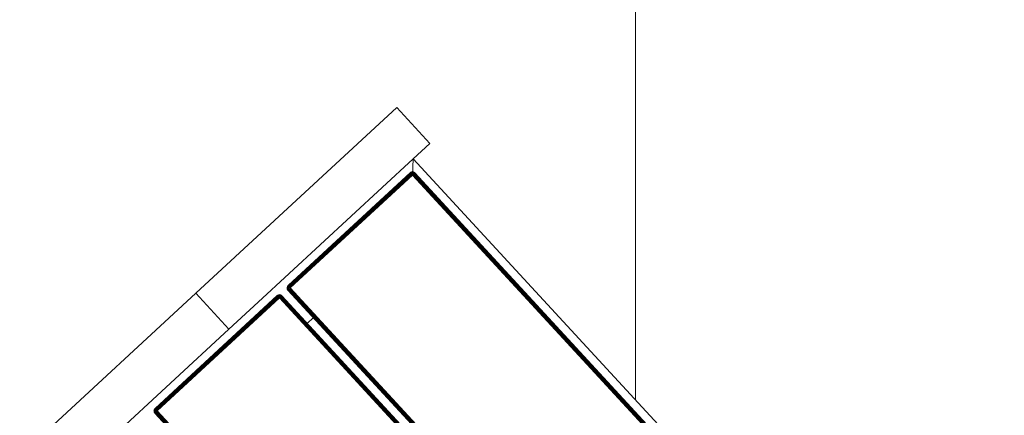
# Model space of a CAD drawing. Header units: millimetres. Extents: x -54833 to 17168, y -29122 to 68726.
# Tile 53 of 122: x -42221 to -41616, y 11546 to 11789. Entities that reach past the tile are written whole.
import ezdxf

# ---------------------------------------------------------------- set-up
doc = ezdxf.new("R2010")
doc.units = ezdxf.units.MM
for name, color, linetype, lineweight, true_color in [('Furniture-2', 7, 'Continuous', 9, 0xaaaaaa), ('Kohvikutool-1', 7, 'Continuous', 9, 0xaaaaaa), ('Surface Pattern-1', 7, 'Continuous', 9, 0x232323)]:
    doc.layers.add(name, color=color, linetype=linetype, lineweight=lineweight, true_color=true_color)

# ---------------------------------------------------------------- blocks, each defined once
blk = doc.blocks.new('MA_Kohvikultool - Kohvikutool_DWG-V84-1_ korruse plaan')
at = {"layer": 'Kohvikutool-1'}
for p, q in [((-10.89, 495), (130.89, 495)), ((130.89, 465), (130.89, 495)), ((130.89, 465), (130.89, 495)), ((298.93, 495), (130.89, 495)), ((298.93, 495), (298.93, 465)), ((130.89, 465), (-10.89, 465)), ((63.76, 459.86), (63.41, 459.67)), ((63.76, 459.86), (63.41, 459.67)), ((63.78, 459.83), (63.42, 459.65)), ((63.48, 459.56), (63.82, 459.73)), ((64.14, 459.97), (63.76, 459.86)), ((64.14, 459.97), (63.76, 459.86)), ((63.78, 459.83), (63.76, 459.86)), ((64.14, 459.93), (63.78, 459.83)), ((63.82, 459.73), (63.78, 459.83)), ((63.82, 459.73), (64.16, 459.83)), ((63.88, 459.56), (63.82, 459.73)), ((64.5, 460), (64.14, 459.97)), ((64.5, 460), (64.14, 459.97)), ((64.14, 459.93), (64.14, 459.97)), ((64.14, 459.93), (64.5, 459.97)), ((64.16, 459.83), (64.14, 459.93)), ((64.16, 459.83), (64.5, 459.86)), ((64.2, 459.65), (64.16, 459.83)), ((166.75, 460), (64.5, 460)), ((64.5, 460), (64.5, 459.97)), ((166.75, 460), (64.5, 460)), ((166.75, 459.97), (64.5, 459.97)), ((64.5, 459.97), (64.5, 459.86)), ((166.75, 459.86), (64.5, 459.86)), ((64.5, 459.86), (64.5, 459.67)), ((130.89, 465), (155.34, 465)), ((155.34, 465), (285, 465)), ((166.75, 460), (166.75, 459.97)), ((167.11, 459.97), (166.75, 460)), ((167.11, 459.97), (166.75, 460)), ((166.75, 459.97), (166.75, 459.86)), ((167.11, 459.93), (166.75, 459.97)), ((166.75, 459.86), (166.75, 459.67)), ((167.09, 459.83), (166.75, 459.86)), ((167.09, 459.83), (167.05, 459.65)), ((167.11, 459.93), (167.09, 459.83)), ((167.09, 459.83), (167.43, 459.73)), ((167.11, 459.93), (167.11, 459.97)), ((167.49, 459.86), (167.11, 459.97)), ((167.49, 459.86), (167.11, 459.97)), ((167.47, 459.83), (167.11, 459.93)), ((167.37, 459.56), (167.43, 459.73)), ((167.43, 459.73), (167.47, 459.83)), ((167.43, 459.73), (167.77, 459.56)), ((167.47, 459.83), (167.49, 459.86)), ((167.83, 459.65), (167.47, 459.83)), ((167.84, 459.67), (167.49, 459.86)), ((167.84, 459.67), (167.49, 459.86)), ((175.01, 459.86), (174.66, 459.67)), ((175.01, 459.86), (174.66, 459.67)), ((175.03, 459.83), (174.67, 459.65)), ((174.73, 459.56), (175.07, 459.73)), ((175.39, 459.97), (175.01, 459.86)), ((175.39, 459.97), (175.01, 459.86)), ((175.03, 459.83), (175.01, 459.86)), ((175.39, 459.93), (175.03, 459.83)), ((175.07, 459.73), (175.03, 459.83)), ((175.07, 459.73), (175.41, 459.83)), ((175.13, 459.56), (175.07, 459.73)), ((175.75, 460), (175.39, 459.97)), ((175.75, 460), (175.39, 459.97)), ((175.39, 459.93), (175.39, 459.97)), ((175.39, 459.93), (175.75, 459.97)), ((175.41, 459.83), (175.39, 459.93)), ((175.41, 459.83), (175.75, 459.86)), ((175.45, 459.65), (175.41, 459.83)), ((278, 460), (175.75, 460)), ((175.75, 460), (175.75, 459.97)), ((278, 460), (175.75, 460)), ((175.75, 459.97), (175.75, 459.86)), ((278, 459.97), (175.75, 459.97)), ((175.75, 459.86), (278, 459.86)), ((175.75, 459.86), (175.75, 459.67)), ((278, 458), (285, 465)), ((285, 465), (278, 458)), ((278.36, 459.97), (278, 460)), ((278, 460), (278, 459.97)), ((278.36, 459.97), (278, 460)), ((278, 459.97), (278.36, 459.93)), ((278, 459.97), (278, 459.86)), ((278, 459.86), (278.34, 459.83)), ((278, 459.86), (278, 459.67)), ((278.34, 459.83), (278.3, 459.65)), ((278.36, 459.93), (278.34, 459.83)), ((278.34, 459.83), (278.68, 459.73)), ((278.74, 459.86), (278.36, 459.97)), ((278.36, 459.97), (278.36, 459.93)), ((278.74, 459.86), (278.36, 459.97)), ((278.72, 459.83), (278.36, 459.93)), ((278.62, 459.56), (278.68, 459.73)), ((278.68, 459.73), (278.72, 459.83)), ((278.68, 459.73), (279.02, 459.56)), ((278.74, 459.86), (278.72, 459.83)), ((279.08, 459.65), (278.72, 459.83)), ((279.09, 459.67), (278.74, 459.86)), ((279.09, 459.67), (278.74, 459.86)), ((285, 465), (298.93, 465)), ((285, 465), (285, 15)), ((62.53, 458.36), (62.5, 458)), ((62.53, 458.36), (62.5, 458)), ((62.5, 458), (62.53, 458)), ((62.64, 458.74), (62.53, 458.36)), ((62.64, 458.74), (62.53, 458.36)), ((62.57, 458.36), (62.53, 458)), ((62.57, 458.36), (62.53, 458.36)), ((62.53, 458), (62.64, 458)), ((62.53, 22), (62.53, 458)), ((62.67, 458.72), (62.57, 458.36)), ((62.57, 458.36), (62.67, 458.34)), ((62.83, 459.09), (62.64, 458.74)), ((62.83, 459.09), (62.64, 458.74)), ((62.67, 458.72), (62.64, 458.74)), ((62.67, 458.34), (62.64, 458)), ((62.64, 458), (62.83, 458)), ((62.64, 458), (62.64, 22)), ((62.85, 459.08), (62.67, 458.72)), ((62.77, 458.68), (62.67, 458.72)), ((62.67, 458.34), (62.77, 458.68)), ((62.67, 458.34), (62.85, 458.3)), ((62.77, 458.68), (62.94, 459.02)), ((62.94, 458.62), (62.77, 458.68)), ((63.09, 459.41), (62.83, 459.09)), ((63.09, 459.41), (62.83, 459.09)), ((62.85, 459.08), (62.83, 459.09)), ((62.85, 458.3), (62.83, 458)), ((62.83, 458), (63.09, 458)), ((62.83, 22), (62.83, 458)), ((63.11, 459.39), (62.85, 459.08)), ((62.94, 459.02), (62.85, 459.08)), ((62.85, 458.3), (62.94, 458.62)), ((62.85, 458.3), (63.11, 458.26)), ((62.94, 459.02), (63.19, 459.31)), ((63.1, 458.92), (62.94, 459.02)), ((62.94, 458.62), (63.1, 458.92)), ((63.19, 458.52), (62.94, 458.62)), ((63.41, 459.67), (63.09, 459.41)), ((63.41, 459.67), (63.09, 459.41)), ((63.11, 459.39), (63.09, 459.41)), ((63.11, 458.26), (63.09, 458)), ((63.09, 458), (63.41, 458)), ((63.09, 22), (63.09, 458)), ((63.1, 458.92), (63.32, 459.18)), ((63.32, 458.77), (63.1, 458.92)), ((63.42, 459.65), (63.11, 459.39)), ((63.19, 459.31), (63.11, 459.39)), ((63.11, 458.26), (63.19, 458.52)), ((63.11, 458.26), (63.42, 458.2)), ((63.19, 459.31), (63.48, 459.56)), ((63.32, 459.18), (63.19, 459.31)), ((63.19, 458.52), (63.32, 458.77)), ((63.48, 458.4), (63.19, 458.52)), ((63.32, 459.18), (63.58, 459.4)), ((63.5, 459), (63.32, 459.18)), ((63.32, 458.77), (63.5, 459)), ((63.58, 458.6), (63.32, 458.77)), ((63.42, 459.65), (63.41, 459.67)), ((63.42, 458.2), (63.41, 458)), ((63.41, 458), (63.76, 458)), ((63.41, 22), (63.41, 458)), ((63.48, 459.56), (63.42, 459.65)), ((63.42, 458.2), (63.48, 458.4)), ((63.42, 458.2), (63.82, 458.27)), ((63.77, 458.07), (63.42, 458.2)), ((63.58, 459.4), (63.48, 459.56)), ((63.48, 458.4), (63.58, 458.6)), ((63.82, 458.27), (63.48, 458.4)), ((63.88, 458.4), (63.48, 458.4)), ((63.5, 459), (63.73, 459.18)), ((63.73, 458.77), (63.5, 459)), ((63.58, 459.4), (63.88, 459.56)), ((63.73, 459.18), (63.58, 459.4)), ((63.58, 458.6), (63.73, 458.77)), ((63.88, 458.4), (63.58, 458.6)), ((63.98, 458.52), (63.58, 458.6)), ((63.73, 459.18), (63.98, 459.31)), ((63.9, 458.92), (63.73, 459.18)), ((63.73, 458.77), (63.9, 458.92)), ((63.98, 458.52), (63.73, 458.77)), ((64.1, 458.62), (63.73, 458.77)), ((63.76, 22), (63.76, 458)), ((64.14, 458), (63.77, 458.07)), ((63.88, 459.56), (64.2, 459.65)), ((63.98, 459.31), (63.88, 459.56)), ((63.9, 458.92), (64.1, 459.02)), ((64.1, 458.62), (63.9, 458.92)), ((64.23, 458.68), (63.9, 458.92)), ((63.98, 459.31), (64.24, 459.39)), ((64.1, 459.02), (63.98, 459.31)), ((64.1, 459.02), (64.3, 459.08)), ((64.23, 458.68), (64.1, 459.02)), ((64.37, 458.72), (64.1, 459.02)), ((64.14, 458.03), (64.5, 458)), ((64.14, 22), (64.14, 458)), ((64.2, 459.65), (64.5, 459.67)), ((64.24, 459.39), (64.2, 459.65)), ((64.24, 459.39), (64.5, 459.41)), ((64.3, 459.08), (64.24, 459.39)), ((64.3, 459.08), (64.5, 459.09)), ((64.37, 458.72), (64.3, 459.08)), ((64.5, 459.09), (64.37, 458.72)), ((166.75, 459.67), (64.5, 459.67)), ((64.5, 459.67), (64.5, 459.41)), ((166.75, 459.41), (64.5, 459.41)), ((64.5, 459.41), (64.5, 459.09)), ((166.75, 459.09), (64.5, 459.09)), ((64.5, 459.09), (64.5, 458.74)), ((166.75, 458.74), (64.5, 458.74)), ((64.5, 458.36), (64.5, 458.74)), ((64.5, 458.36), (166.75, 458.36)), ((64.5, 458.36), (64.5, 458)), ((64.5, 458), (166.75, 458)), ((64.5, 22), (64.5, 458)), ((167.05, 459.65), (166.75, 459.67)), ((166.75, 459.67), (166.75, 459.41)), ((167.01, 459.39), (166.75, 459.41)), ((166.75, 459.41), (166.75, 459.09)), ((166.95, 459.08), (166.75, 459.09)), ((166.75, 459.09), (166.75, 458.74)), ((166.82, 458.73), (166.75, 458.36)), ((166.78, 458.36), (166.75, 458)), ((167.11, 458), (166.75, 458)), ((166.75, 458), (166.75, 22)), ((166.82, 458.73), (166.95, 459.08)), ((167.01, 459.39), (166.95, 459.08)), ((166.95, 459.08), (167.15, 459.02)), ((166.95, 459.08), (167.02, 458.68)), ((167.05, 459.65), (167.01, 459.39)), ((167.01, 459.39), (167.27, 459.31)), ((167.02, 458.68), (167.15, 459.02)), ((167.05, 459.65), (167.37, 459.56)), ((167.11, 458), (167.49, 458)), ((167.11, 458), (167.11, 22)), ((167.15, 459.02), (167.27, 459.31)), ((167.15, 459.02), (167.35, 458.92)), ((167.15, 458.62), (167.15, 459.02)), ((167.15, 458.62), (167.35, 458.92)), ((167.27, 459.31), (167.37, 459.56)), ((167.27, 459.31), (167.52, 459.18)), ((167.27, 458.52), (167.35, 458.92)), ((167.27, 458.52), (167.52, 458.77)), ((167.35, 458.92), (167.52, 459.18)), ((167.35, 458.92), (167.52, 458.77)), ((167.37, 459.56), (167.67, 459.4)), ((167.37, 458.4), (167.52, 458.77)), ((167.37, 458.4), (167.67, 458.6)), ((167.43, 458.27), (167.67, 458.6)), ((167.43, 458.27), (167.77, 458.4)), ((167.47, 458.13), (167.77, 458.4)), ((167.47, 458.13), (167.83, 458.2)), ((167.49, 458), (167.83, 458.2)), ((167.84, 458), (167.49, 458)), ((167.49, 458), (167.49, 22)), ((167.52, 459.18), (167.67, 459.4)), ((167.52, 459.18), (167.75, 459)), ((167.52, 458.77), (167.75, 459)), ((167.52, 458.77), (167.67, 458.6)), ((167.67, 459.4), (167.77, 459.56)), ((167.67, 459.4), (167.93, 459.18)), ((167.67, 458.6), (167.93, 458.77)), ((167.67, 458.6), (167.77, 458.4)), ((167.75, 459), (167.93, 459.18)), ((167.75, 459), (167.93, 458.77)), ((167.77, 459.56), (167.83, 459.65)), ((167.77, 459.56), (168.06, 459.31)), ((167.77, 458.4), (168.06, 458.52)), ((167.77, 458.4), (167.83, 458.2)), ((167.83, 459.65), (167.84, 459.67)), ((168.14, 459.39), (167.83, 459.65)), ((167.83, 458.2), (168.14, 458.26)), ((167.83, 458.2), (167.84, 458)), ((168.16, 459.41), (167.84, 459.67)), ((168.16, 459.41), (167.84, 459.67)), ((168.16, 458), (167.84, 458)), ((167.84, 458), (167.84, 22)), ((167.93, 459.18), (168.06, 459.31)), ((167.93, 459.18), (168.15, 458.92)), ((167.93, 458.77), (168.15, 458.92)), ((167.93, 458.77), (168.06, 458.52)), ((168.06, 459.31), (168.14, 459.39)), ((168.06, 459.31), (168.31, 459.02)), ((168.06, 458.52), (168.31, 458.62)), ((168.06, 458.52), (168.14, 458.26)), ((168.14, 459.39), (168.16, 459.41)), ((168.4, 459.08), (168.14, 459.39)), ((168.14, 458.26), (168.4, 458.3)), ((168.14, 458.26), (168.16, 458)), ((168.15, 458.92), (168.31, 459.02)), ((168.15, 458.92), (168.31, 458.62)), ((168.42, 459.09), (168.16, 459.41)), ((168.42, 459.09), (168.16, 459.41)), ((168.42, 458), (168.16, 458)), ((168.16, 458), (168.16, 22)), ((168.31, 459.02), (168.4, 459.08)), ((168.31, 459.02), (168.48, 458.68)), ((168.31, 458.62), (168.48, 458.68)), ((168.31, 458.62), (168.4, 458.3)), ((168.4, 459.08), (168.42, 459.09)), ((168.58, 458.72), (168.4, 459.08)), ((168.4, 458.3), (168.58, 458.34)), ((168.4, 458.3), (168.42, 458)), ((168.61, 458.74), (168.42, 459.09)), ((168.61, 458.74), (168.42, 459.09)), ((168.61, 458), (168.42, 458)), ((168.42, 458), (168.42, 22)), ((168.48, 458.68), (168.58, 458.72)), ((168.48, 458.68), (168.58, 458.34)), ((168.58, 458.72), (168.61, 458.74)), ((168.68, 458.36), (168.58, 458.72)), ((168.58, 458.34), (168.68, 458.36)), ((168.58, 458.34), (168.61, 458)), ((168.72, 458.36), (168.61, 458.74)), ((168.72, 458.36), (168.61, 458.74)), ((168.72, 458), (168.61, 458)), ((168.61, 458), (168.61, 22)), ((168.68, 458.36), (168.72, 458.36)), ((168.68, 458.36), (168.72, 458)), ((168.75, 458), (168.72, 458.36)), ((168.75, 458), (168.72, 458.36)), ((168.72, 22), (168.72, 458)), ((168.75, 458), (168.72, 458)), ((173.78, 458.36), (173.75, 458)), ((173.78, 458.36), (173.75, 458)), ((173.75, 458), (173.78, 458)), ((173.89, 458.74), (173.78, 458.36)), ((173.89, 458.74), (173.78, 458.36)), ((173.82, 458.36), (173.78, 458)), ((173.82, 458.36), (173.78, 458.36)), ((173.78, 458), (173.89, 458)), ((173.78, 458), (173.78, 22)), ((173.92, 458.72), (173.82, 458.36)), ((173.82, 458.36), (173.92, 458.34)), ((174.08, 459.09), (173.89, 458.74)), ((174.08, 459.09), (173.89, 458.74)), ((173.92, 458.72), (173.89, 458.74)), ((173.92, 458.34), (173.89, 458)), ((173.89, 458), (174.08, 458)), ((173.89, 22), (173.89, 458)), ((174.1, 459.08), (173.92, 458.72)), ((174.02, 458.68), (173.92, 458.72)), ((173.92, 458.34), (174.02, 458.68)), ((173.92, 458.34), (174.1, 458.3)), ((174.02, 458.68), (174.19, 459.02)), ((174.19, 458.62), (174.02, 458.68)), ((174.34, 459.41), (174.08, 459.09)), ((174.34, 459.41), (174.08, 459.09)), ((174.1, 459.08), (174.08, 459.09)), ((174.1, 458.3), (174.08, 458)), ((174.08, 458), (174.34, 458)), ((174.08, 22), (174.08, 458)), ((174.36, 459.39), (174.1, 459.08)), ((174.19, 459.02), (174.1, 459.08)), ((174.1, 458.3), (174.19, 458.62)), ((174.1, 458.3), (174.36, 458.26)), ((174.19, 459.02), (174.44, 459.31)), ((174.35, 458.92), (174.19, 459.02)), ((174.19, 458.62), (174.35, 458.92)), ((174.44, 458.52), (174.19, 458.62)), ((174.66, 459.67), (174.34, 459.41)), ((174.66, 459.67), (174.34, 459.41)), ((174.36, 459.39), (174.34, 459.41)), ((174.34, 458), (174.36, 458.26)), ((174.34, 458), (174.66, 458)), ((174.34, 22), (174.34, 458)), ((174.35, 458.92), (174.57, 459.18)), ((174.57, 458.77), (174.35, 458.92)), ((174.67, 459.65), (174.36, 459.39)), ((174.44, 459.31), (174.36, 459.39)), ((174.36, 458.26), (174.44, 458.52)), ((174.36, 458.26), (174.67, 458.2)), ((174.44, 459.31), (174.73, 459.56)), ((174.57, 459.18), (174.44, 459.31)), ((174.44, 458.52), (174.57, 458.77)), ((174.73, 458.4), (174.44, 458.52)), ((174.57, 459.18), (174.83, 459.4)), ((174.75, 459), (174.57, 459.18)), ((174.57, 458.77), (174.75, 459)), ((174.83, 458.6), (174.57, 458.77)), ((174.67, 459.65), (174.66, 459.67)), ((174.66, 458), (174.67, 458.2)), ((174.66, 458), (175.01, 458)), ((174.66, 22), (174.66, 458)), ((174.73, 459.56), (174.67, 459.65)), ((174.67, 458.2), (174.73, 458.4)), ((174.67, 458.2), (175.07, 458.27)), ((175.01, 458), (174.67, 458.2)), ((174.83, 459.4), (174.73, 459.56)), ((174.73, 458.4), (174.83, 458.6)), ((175.07, 458.27), (174.73, 458.4)), ((175.13, 458.4), (174.73, 458.4)), ((174.75, 459), (174.98, 459.18)), ((174.98, 458.77), (174.75, 459)), ((174.83, 459.4), (175.13, 459.56)), ((174.98, 459.18), (174.83, 459.4)), ((174.83, 458.6), (174.98, 458.77)), ((175.13, 458.4), (174.83, 458.6)), ((175.23, 458.52), (174.83, 458.6)), ((174.98, 459.18), (175.23, 459.31)), ((175.15, 458.92), (174.98, 459.18)), ((174.98, 458.77), (175.15, 458.92)), ((175.23, 458.52), (174.98, 458.77)), ((175.35, 458.62), (174.98, 458.77)), ((175.01, 22), (175.01, 458)), ((175.02, 458.07), (175.39, 458)), ((175.13, 459.56), (175.45, 459.65)), ((175.23, 459.31), (175.13, 459.56)), ((175.15, 458.92), (175.35, 459.02)), ((175.35, 458.62), (175.15, 458.92)), ((175.48, 458.68), (175.15, 458.92)), ((175.23, 459.31), (175.49, 459.39)), ((175.35, 459.02), (175.23, 459.31)), ((175.35, 459.02), (175.55, 459.08)), ((175.48, 458.68), (175.35, 459.02)), ((175.62, 458.72), (175.35, 459.02)), ((175.39, 458.03), (175.75, 458)), ((175.39, 22), (175.39, 458)), ((175.45, 459.65), (175.75, 459.67)), ((175.49, 459.39), (175.45, 459.65)), ((175.49, 459.39), (175.75, 459.41)), ((175.55, 459.08), (175.49, 459.39)), ((175.55, 459.08), (175.75, 459.09)), ((175.62, 458.72), (175.55, 459.08)), ((175.75, 459.09), (175.62, 458.72)), ((175.75, 459.67), (278, 459.67)), ((175.75, 459.67), (175.75, 459.41)), ((175.75, 459.41), (278, 459.41)), ((175.75, 459.41), (175.75, 459.09)), ((175.75, 459.09), (278, 459.09)), ((175.75, 458.74), (175.75, 459.09)), ((175.75, 458.74), (278, 458.74)), ((175.75, 458.36), (175.75, 458.74)), ((175.75, 458.36), (278, 458.36)), ((175.75, 458.36), (175.75, 458)), ((175.75, 458), (278, 458)), ((175.75, 22), (175.75, 458)), ((278, 459.67), (278.3, 459.65)), ((278, 459.67), (278, 459.41)), ((278, 459.41), (278.26, 459.39)), ((278, 459.41), (278, 459.09)), ((278, 459.09), (278.2, 459.08)), ((278, 459.09), (278.13, 458.72)), ((278.07, 458.73), (278, 459.09)), ((278.03, 458.36), (278, 458.74)), ((278.03, 458.36), (278, 458)), ((278, 458), (278, 22)), ((278, 458), (278.36, 458)), ((278.26, 459.39), (278.2, 459.08)), ((278.2, 459.08), (278.4, 459.02)), ((278.2, 459.08), (278.27, 458.68)), ((278.2, 458.7), (278.2, 459.08)), ((278.3, 459.65), (278.26, 459.39)), ((278.26, 459.39), (278.52, 459.31)), ((278.27, 458.68), (278.4, 459.02)), ((278.3, 459.65), (278.62, 459.56)), ((278.74, 458), (278.36, 458)), ((278.36, 458), (278.36, 22)), ((278.4, 459.02), (278.52, 459.31)), ((278.4, 459.02), (278.6, 458.92)), ((278.4, 458.62), (278.4, 459.02)), ((278.4, 458.62), (278.6, 458.92)), ((278.52, 459.31), (278.62, 459.56)), ((278.52, 459.31), (278.77, 459.18)), ((278.52, 458.52), (278.6, 458.92)), ((278.52, 458.52), (278.77, 458.77)), ((278.6, 458.92), (278.77, 459.18)), ((278.6, 458.92), (278.77, 458.77)), ((278.62, 459.56), (278.92, 459.4)), ((278.62, 458.4), (278.77, 458.77)), ((278.62, 458.4), (278.92, 458.6)), ((278.68, 458.27), (278.92, 458.6)), ((278.68, 458.27), (279.02, 458.4)), ((278.72, 458.13), (279.02, 458.4)), ((278.72, 458.13), (279.08, 458.2)), ((279.09, 458), (278.73, 458.07)), ((278.74, 22), (278.74, 458)), ((279.09, 458), (278.74, 458)), ((278.77, 459.18), (278.92, 459.4)), ((278.77, 459.18), (279, 459)), ((278.77, 458.77), (279, 459)), ((278.77, 458.77), (278.92, 458.6)), ((278.92, 459.4), (279.02, 459.56)), ((278.92, 459.4), (279.18, 459.18)), ((278.92, 458.6), (279.18, 458.77)), ((278.92, 458.6), (279.02, 458.4)), ((279, 459), (279.18, 459.18)), ((279, 459), (279.18, 458.77)), ((279.02, 459.56), (279.08, 459.65)), ((279.02, 459.56), (279.31, 459.31)), ((279.02, 458.4), (279.31, 458.52)), ((279.02, 458.4), (279.08, 458.2)), ((279.09, 459.67), (279.08, 459.65)), ((279.39, 459.39), (279.08, 459.65)), ((279.08, 458.2), (279.39, 458.26)), ((279.09, 458), (279.08, 458.2)), ((279.41, 459.41), (279.09, 459.67)), ((279.41, 459.41), (279.09, 459.67)), ((279.09, 22), (279.09, 458)), ((279.41, 458), (279.09, 458)), ((279.18, 459.18), (279.31, 459.31)), ((279.18, 459.18), (279.4, 458.92)), ((279.18, 458.77), (279.4, 458.92)), ((279.18, 458.77), (279.31, 458.52)), ((279.31, 459.31), (279.39, 459.39)), ((279.31, 459.31), (279.56, 459.02)), ((279.31, 458.52), (279.56, 458.62)), ((279.31, 458.52), (279.39, 458.26)), ((279.41, 459.41), (279.39, 459.39)), ((279.65, 459.08), (279.39, 459.39)), ((279.39, 458.26), (279.65, 458.3)), ((279.41, 458), (279.39, 458.26)), ((279.4, 458.92), (279.56, 459.02)), ((279.4, 458.92), (279.56, 458.62)), ((279.67, 459.09), (279.41, 459.41)), ((279.67, 459.09), (279.41, 459.41)), ((279.41, 22), (279.41, 458)), ((279.67, 458), (279.41, 458)), ((279.56, 459.02), (279.65, 459.08)), ((279.56, 459.02), (279.73, 458.68)), ((279.56, 458.62), (279.73, 458.68)), ((279.56, 458.62), (279.65, 458.3)), ((279.67, 459.09), (279.65, 459.08)), ((279.83, 458.72), (279.65, 459.08)), ((279.65, 458.3), (279.83, 458.34)), ((279.67, 458), (279.65, 458.3)), ((279.86, 458.74), (279.67, 459.09)), ((279.86, 458.74), (279.67, 459.09)), ((279.67, 22), (279.67, 458)), ((279.86, 458), (279.67, 458)), ((279.73, 458.68), (279.83, 458.72)), ((279.73, 458.68), (279.83, 458.34)), ((279.86, 458.74), (279.83, 458.72)), ((279.93, 458.36), (279.83, 458.72)), ((279.83, 458.34), (279.93, 458.36)), ((279.86, 458), (279.83, 458.34)), ((279.97, 458.36), (279.86, 458.74)), ((279.97, 458.36), (279.86, 458.74)), ((279.86, 22), (279.86, 458)), ((279.97, 458), (279.86, 458)), ((279.97, 458), (279.93, 458.36)), ((279.97, 458.36), (279.93, 458.36)), ((280, 458), (279.97, 458.36)), ((280, 458), (279.97, 458.36)), ((279.97, 22), (279.97, 458)), ((280, 458), (279.97, 458)), ((175.75, 435), (166.75, 435))]:
    blk.add_line(p, q, dxfattribs=at)
blk = doc.blocks.new('MA_Kohvikultool - MA_Kohvikultool-V85-1_ korruse plaan')
blk.add_blockref('MA_Kohvikultool - Kohvikutool_DWG-V84-1_ korruse plaan', (111.57, -216.07))

msp = doc.modelspace()

# ---------------------------------------------------------------- hatches: boundary and pattern name
at = {"layer": 'Surface Pattern-1'}
h = msp.add_hatch(dxfattribs=at)
h.set_pattern_fill('FP_32', color=256, style=0, pattern_type=2)
h.set_pattern_definition([(270, (-41243.1, 7083), (600, 4e-14), []), (0, (-41243.1, 7083), (0, 600), [])])
h.paths.add_polyline_path([(-38793.29, 7685.8), (-37024.9, 11222.34), (-41583.52, 14657.51), (-42590, 14657.51), (-42590, 9948.51), (-40511.02, 9948.51), (-38798.43, 7692.57)])
h.paths.add_polyline_path([(-38545.68, 9194.95), (-38605.77, 9366.85), (-38600.42, 9368.77), (-38604.27, 9384.91), (-38518.41, 9415.62), (-38536.29, 9465.61), (-38630.45, 9431.93), (-38626.86, 9421.88), (-38655.1, 9411.77), (-38813.7, 9855.63), (-38785.61, 9865.68), (-38782.02, 9855.63), (-38358.32, 10007.2), (-38361.91, 10017.25), (-38333.66, 10027.35), (-38176.1, 9583.13), (-38203.15, 9573.45), (-38206.74, 9583.5), (-38300.9, 9549.81), (-38283.02, 9499.83), (-38195.42, 9531.06), (-38189.9, 9515.62), (-38183.31, 9517.98), (-38123.21, 9346.08), (-38544.66, 9195.32)])
h.paths.add_polyline_path([(-38530.38, 9241.26), (-38163.33, 9373.07), (-38173.11, 9400.4), (-38540.32, 9269.04), (-38531.4, 9244.11)])
h.paths.add_polyline_path([(-38490.16, 9425.73), (-38312.04, 9491.89), (-38329.15, 9539.71), (-38508.05, 9475.71), (-38490.21, 9425.84)])
h.paths.add_polyline_path([(-38639.66, 9546.75), (-38272.45, 9678.11), (-38274.16, 9682.88), (-38641.37, 9551.52)])
h.paths.add_polyline_path([(-38677.13, 9651.5), (-38309.92, 9782.86), (-38311.63, 9787.63), (-38678.84, 9656.27)])
h.paths.add_polyline_path([(-38714.61, 9756.25), (-38347.4, 9887.61), (-38351.2, 9891.63), (-38716.31, 9761.02)])
h.paths.add_polyline_path([(-39881.29, 9798.3), (-40031.09, 10222.64), (-39860.96, 10282.1), (-39859.04, 10276.75), (-39842.9, 10280.6), (-39812.19, 10194.74), (-39762.2, 10212.62), (-39795.89, 10306.78), (-39805.93, 10303.19), (-39816.04, 10331.43), (-39372.18, 10490.03), (-39362.14, 10461.95), (-39372.18, 10458.35), (-39220.61, 10034.65), (-39210.56, 10038.24), (-39200.46, 10009.99), (-39644.32, 9851.4), (-39654.36, 9879.48), (-39644.32, 9883.08), (-39678, 9977.23), (-39727.98, 9959.35), (-39696.75, 9871.75), (-39712.19, 9866.23), (-39709.83, 9859.64), (-39879.93, 9798.79)])
h.paths.add_polyline_path([(-39855.19, 9839.5), (-39827.41, 9849.44), (-39958.78, 10216.65), (-39986.55, 10206.71), (-39855.58, 9840.6)])
h.paths.add_polyline_path([(-39040.93, 9906.73), (-39347.19, 10753.02), (-38503.73, 11060.6), (-38195.4, 10215.06), (-39039.74, 9907.16)])
h.paths.add_polyline_path([(-39549.7, 9948.78), (-39544.93, 9950.49), (-39676.29, 10317.7), (-39680.31, 10313.89), (-39555.12, 9963.94)])
h.paths.add_polyline_path([(-38961.96, 9967.46), (-38956.67, 9969.38), (-39095.43, 10349.87), (-39100.71, 10347.95), (-39010.39, 10100.28)])
h.paths.add_polyline_path([(-39444.95, 9986.26), (-39440.18, 9987.96), (-39571.54, 10355.17), (-39576.31, 10353.47), (-39468.32, 10051.58)])
h.paths.add_polyline_path([(-39738.09, 9987.6), (-39688.1, 10005.48), (-39752.1, 10184.38), (-39802, 10166.25), (-39740.93, 9995.54)])
h.paths.add_polyline_path([(-38867.42, 10001.93), (-38862.14, 10003.86), (-39000.89, 10384.35), (-39006.17, 10382.42), (-38870.15, 10009.41)])
h.paths.add_polyline_path([(-39340.2, 10023.73), (-39336.19, 10027.54), (-39466.79, 10392.65), (-39471.57, 10390.94), (-39341.57, 10027.54)])
h.paths.add_polyline_path([(-38772.89, 10036.4), (-38767.6, 10038.33), (-38906.35, 10418.82), (-38911.64, 10416.89), (-38796.18, 10100.28)])
h.paths.add_polyline_path([(-38678.35, 10070.88), (-38673.07, 10072.8), (-38811.82, 10453.3), (-38817.1, 10451.37), (-38681.08, 10078.36)])
h.paths.add_polyline_path([(-38583.82, 10105.35), (-38578.53, 10107.28), (-38717.28, 10487.77), (-38722.57, 10485.84), (-38586.55, 10112.83)])
h.paths.add_polyline_path([(-38489.28, 10139.83), (-38484, 10141.75), (-38622.75, 10522.24), (-38628.03, 10520.32), (-38492.01, 10147.31)])
h.paths.add_polyline_path([(-38394.75, 10174.3), (-38389.46, 10176.23), (-38528.21, 10556.72), (-38533.5, 10554.79), (-38397.47, 10181.78)])
h.paths.add_polyline_path([(-38300.21, 10208.77), (-38233.86, 10232.97), (-38374.74, 10612.68), (-38438.96, 10589.26), (-38302.5, 10215.06)])
h.paths.add_polyline_path([(-38127.08, 10354.22), (-38137.18, 10382.47), (-38127.13, 10386.06), (-38278.7, 10809.77), (-38288.75, 10806.18), (-38298.86, 10834.42), (-37855, 10993.02), (-37844.95, 10964.93), (-37855, 10961.34), (-37821.32, 10867.18), (-37771.33, 10885.07), (-37802.57, 10972.66), (-37787.13, 10978.19), (-37789.48, 10984.78), (-37617.58, 11044.87), (-37468.22, 10621.78), (-37638.46, 10562.61), (-37640.27, 10567.66), (-37656.41, 10563.82), (-37687.12, 10649.67), (-37737.11, 10631.79), (-37703.43, 10537.64), (-37693.38, 10541.23), (-37683.28, 10512.98), (-38108.99, 10360.69)])
h.paths.add_polyline_path([(-39110.99, 10376.13), (-39105.7, 10378.06), (-39244.46, 10758.55), (-39249.67, 10756.42), (-39130.03, 10428.35)])
h.paths.add_polyline_path([(-39016.45, 10410.61), (-39011.17, 10412.53), (-39149.92, 10793.02), (-39155.2, 10791.1), (-39022.92, 10428.35)])
h.paths.add_polyline_path([(-38921.92, 10445.08), (-38916.63, 10447.01), (-39055.38, 10827.5), (-39060.67, 10825.57), (-38928.44, 10462.96)])
h.paths.add_polyline_path([(-38032.52, 10451.77), (-38027.75, 10453.48), (-38159.11, 10820.69), (-38163.13, 10816.88), (-38037.94, 10466.93)])
h.paths.add_polyline_path([(-38827.38, 10479.55), (-38822.1, 10481.48), (-38960.85, 10861.97), (-38966.13, 10860.04), (-38831.46, 10490.74)])
h.paths.add_polyline_path([(-37927.77, 10489.24), (-37923, 10490.95), (-38054.36, 10858.16), (-38059.13, 10856.46), (-37933.19, 10504.4)])
h.paths.add_polyline_path([(-38732.85, 10514.03), (-38727.56, 10515.95), (-38866.31, 10896.44), (-38871.6, 10894.52), (-38748.16, 10556.02)])
h.paths.add_polyline_path([(-37823.02, 10526.72), (-37819, 10530.52), (-37949.61, 10895.63), (-37954.38, 10893.93), (-37824.38, 10530.52)])
h.paths.add_polyline_path([(-38638.31, 10548.5), (-38633.03, 10550.43), (-38771.78, 10930.92), (-38777.06, 10928.99), (-38641.05, 10556.02)])
h.paths.add_polyline_path([(-38543.78, 10582.97), (-38538.49, 10584.9), (-38677.24, 10965.39), (-38682.53, 10963.46), (-38560.93, 10630.02)])
h.paths.add_polyline_path([(-38449.24, 10617.45), (-38382.89, 10641.64), (-38521.64, 11022.13), (-38587.99, 10997.94), (-38453.82, 10630.02)])
h.paths.add_polyline_path([(-37540.54, 10627.77), (-37512.76, 10637.7), (-37644.57, 11004.76), (-37671.9, 10994.98), (-37543.73, 10636.68)])
h.paths.add_polyline_path([(-37747.22, 10660.04), (-37697.32, 10678.17), (-37763.39, 10856.04), (-37811.21, 10838.94), (-37750.77, 10669.97)])
h.paths.add_polyline_path([(-42189.74, 10896.58), (-42493.57, 11228.53), (-42359.78, 11349.3), (-42356.39, 11345.62), (-42344.21, 11356.75), (-42279.86, 11289.7), (-42242.18, 11324.48), (-42310.01, 11397.96), (-42320.25, 11388.51), (-42340.59, 11410.56), (-41989.45, 11734.67), (-41969.1, 11712.62), (-41979.33, 11703.17), (-41674.12, 11372.5), (-41663.89, 11381.95), (-41643.54, 11359.9), (-41994.69, 11035.79), (-42015.03, 11057.84), (-42004.8, 11067.29), (-42074.32, 11139.2), (-42110.06, 11103.06), (-42049.9, 11035.18), (-42059.17, 11023.6), (-42057.41, 11018.73), (-42189.21, 10897.07)])
h.paths.add_polyline_path([(-39158.09, 10928.96), (-39316.85, 11372.75), (-39288.6, 11382.86), (-39285.01, 11372.81), (-39190.85, 11406.49), (-39208.73, 11456.48), (-39296.33, 11425.24), (-39301.85, 11440.69), (-39308.45, 11438.33), (-39368.54, 11610.23), (-38945.44, 11759.59), (-38885.98, 11589.45), (-38891.33, 11587.54), (-38887.49, 11571.4), (-38973.34, 11540.69), (-38955.46, 11490.7), (-38861.3, 11524.38), (-38864.9, 11534.43), (-38836.65, 11544.53), (-38678.06, 11100.68), (-38706.14, 11090.63), (-38709.73, 11100.68), (-39133.44, 10949.11), (-39129.84, 10939.06), (-39158.01, 10928.99)])
h.paths.add_polyline_path([(-42181.83, 10944.71), (-42160.16, 10964.72), (-42426.24, 11249.85), (-42446.1, 11231.02), (-42182.36, 10945.28)])
h.paths.add_polyline_path([(-39142.65, 11063.93), (-38775.44, 11195.29), (-38777.15, 11200.06), (-39144.36, 11068.7)])
h.paths.add_polyline_path([(-42131.98, 11126.81), (-42092.97, 11162.81), (-42221.84, 11302.43), (-42259.27, 11264.72), (-42133.12, 11128.04)])
h.paths.add_polyline_path([(-41943.42, 11164.76), (-41939.7, 11168.2), (-42204.21, 11454.79), (-42207.94, 11451.35), (-41949.93, 11171.81)])
h.paths.add_polyline_path([(-39180.12, 11168.68), (-38812.91, 11300.04), (-38814.62, 11304.81), (-39181.83, 11173.45)])
h.paths.add_polyline_path([(-41861.67, 11240.22), (-41857.95, 11243.66), (-42122.46, 11530.24), (-42126.19, 11526.8), (-41873.21, 11252.72)])
h.paths.add_polyline_path([(-39217.59, 11273.43), (-38850.38, 11404.79), (-38854.19, 11408.81), (-39219.3, 11278.2)])
h.paths.add_polyline_path([(-41779.92, 11315.67), (-41776.2, 11319.11), (-42040.71, 11605.7), (-42044.44, 11602.26), (-41787.37, 11323.75)])
h.paths.add_polyline_path([(-39162.61, 11416.6), (-38983.71, 11480.6), (-39003.71, 11529.82), (-39179.71, 11464.42), (-39162.79, 11417.12)])
h.paths.add_polyline_path([(-39318.65, 11555.91), (-38951.44, 11687.27), (-38961.37, 11715.05), (-39328.42, 11583.24), (-39320.93, 11562.28)])
h.paths.add_polyline_path([(-42432.23, 11815.94), (-42534.86, 11817.94), (-42532.86, 12715.94), (-41634.86, 12715.94), (-41634.86, 11815.94), (-42429.21, 11815.94)])
h.paths.add_polyline_path([(-41931.15, 11845.94), (-41931.11, 11845.94), (-41931.11, 12250.94), (-41936.73, 12250.94), (-41936.73, 11845.94)])
h.paths.add_polyline_path([(-41735.48, 11845.94), (-41664.86, 11845.94), (-41664.86, 12250.94), (-41735.48, 12250.94)])
h.paths.add_polyline_path([(-42434.23, 11845.94), (-42434.23, 12250.94), (-42439.86, 12250.94), (-42439.86, 11845.94)])
h.paths.add_polyline_path([(-41836.11, 11845.94), (-41830.48, 11845.94), (-41830.48, 12250.94), (-41836.11, 12250.94), (-41836.11, 12068.7)])
h.paths.add_polyline_path([(-42031.73, 11845.94), (-42031.73, 12250.94), (-42037.36, 12250.94), (-42037.36, 11845.94)])
h.paths.add_polyline_path([(-42132.36, 11845.94), (-42132.36, 12250.94), (-42137.98, 12250.94), (-42137.98, 11845.94)])
h.paths.add_polyline_path([(-42232.98, 11845.94), (-42232.98, 12250.94), (-42238.61, 12250.94), (-42238.61, 11845.94)])
h.paths.add_polyline_path([(-42339.23, 11845.94), (-42333.61, 11845.94), (-42333.61, 12250.94), (-42339.23, 12250.94), (-42339.23, 12068.7)])
h.paths.add_polyline_path([(-39869.91, 12045.94), (-39922.66, 12050.37), (-39958.61, 12057.7), (-39987.07, 12066.59), (-40024.85, 12082.4), (-40049.17, 12095.82), (-40080.28, 12116.6), (-40107, 12138.99), (-40129.36, 12161.6), (-40151.12, 12188.1), (-40173.71, 12222.56), (-40185.85, 12246.22), (-40199.29, 12278.63), (-40210.06, 12314.73), (-40216.91, 12351.82), (-40219.21, 12380.61), (-40218.98, 12417.73), (-40215.56, 12448.6), (-40207.79, 12486.33), (-40199.34, 12513), (-40186.16, 12545.18), (-40167.44, 12579.57), (-40149.94, 12605.38), (-40129.54, 12630.05), (-40104.42, 12655.22), (-40077.83, 12677.05), (-40043.37, 12699.64), (-40015.2, 12713.93), (-39984.98, 12726.05), (-39952.03, 12735.78), (-39918.08, 12742.25), (-39885.78, 12745.12), (-39848.2, 12744.91), (-39816.08, 12741.3), (-39781.4, 12734.17), (-39751.22, 12724.67), (-39715.15, 12709.46), (-39690.83, 12696.04), (-39659.72, 12675.26), (-39633, 12652.87), (-39610.64, 12630.27), (-39588.88, 12603.77), (-39566.29, 12569.3), (-39554.15, 12545.64), (-39540.71, 12513.23), (-39529.95, 12477.13), (-39523.33, 12441.29), (-39520.75, 12411.25), (-39521.12, 12373.09), (-39524.45, 12342.98), (-39532.21, 12305.55), (-39540.66, 12278.86), (-39553.84, 12246.69), (-39572.56, 12212.29), (-39590.06, 12186.48), (-39610.46, 12161.81), (-39635.58, 12136.64), (-39662.17, 12114.82), (-39696.63, 12092.22), (-39723.9, 12078.36), (-39755.02, 12065.82), (-39787.99, 12056.09), (-39826.04, 12048.99), (-39854.06, 12046.75), (-39869.9, 12045.94)])
h.paths.add_polyline_path([(-39869.91, 12085.94), (-39888.01, 12086.96), (-39877.19, 12086.28)])
h.paths.add_polyline_path([(-39854.06, 12086.75), (-39816.08, 12090.91), (-39785.53, 12097.86), (-39826.04, 12089.52), (-39852.01, 12086.95)])
h.paths.add_polyline_path([(-39916.33, 12089.82), (-39967.93, 12102.47), (-39920.57, 12090.44)])
h.paths.add_polyline_path([(-39975.21, 12104.77), (-40023.23, 12127.16), (-39981.23, 12106.91)])
h.paths.add_polyline_path([(-39736.93, 12116.4), (-39703.93, 12134.48), (-39679.9, 12151.39), (-39711.02, 12130.23), (-39731.8, 12119.14)])
h.paths.add_polyline_path([(-40029.78, 12130.76), (-40071.63, 12161.34), (-40033.84, 12133.19), (-40032.72, 12132.52)])
h.paths.add_polyline_path([(-40099.8, 12188.46), (-40131.75, 12231.03), (-40146.79, 12257.73), (-40122.55, 12216.66), (-40100.92, 12189.7)])
h.paths.add_polyline_path([(-39640.04, 12188.65), (-39616.65, 12217.73), (-39638.63, 12190.37)])
h.paths.add_polyline_path([(-39603.84, 12237.81), (-39586.74, 12270.61), (-39601.23, 12242.7)])
h.paths.add_polyline_path([(-41735.48, 12280.94), (-41664.86, 12280.94), (-41664.86, 12685.94), (-41735.48, 12685.94), (-41735.48, 12396.77)])
h.paths.add_polyline_path([(-41836.11, 12280.94), (-41830.48, 12280.94), (-41830.48, 12685.94), (-41836.11, 12685.94), (-41836.11, 12396.77)])
h.paths.add_polyline_path([(-42232.98, 12280.94), (-42232.98, 12685.94), (-42238.61, 12685.94), (-42238.61, 12280.94)])
h.paths.add_polyline_path([(-41936.73, 12280.94), (-41931.11, 12280.94), (-41931.11, 12685.94), (-41936.73, 12685.94), (-41936.73, 12396.77)])
h.paths.add_polyline_path([(-42434.23, 12280.94), (-42434.23, 12685.94), (-42439.86, 12685.94), (-42439.86, 12280.94)])
h.paths.add_polyline_path([(-42032.24, 12280.94), (-42031.73, 12280.94), (-42031.73, 12685.94), (-42037.36, 12685.94), (-42037.36, 12280.94)])
h.paths.add_polyline_path([(-42132.36, 12280.94), (-42132.36, 12685.94), (-42137.98, 12685.94), (-42137.98, 12280.94)])
h.paths.add_polyline_path([(-42333.61, 12280.94), (-42333.61, 12685.94), (-42339.23, 12685.94), (-42339.23, 12280.94)])
h.paths.add_polyline_path([(-40161.66, 12292.04), (-40174.72, 12342.64), (-40178.41, 12372.21), (-40171.49, 12325.21), (-40161.79, 12292.41)])
h.paths.add_polyline_path([(-39578.22, 12292.47), (-39567.29, 12330.09), (-39562.61, 12357.98), (-39571.19, 12315.59), (-39577.97, 12293.27)])
h.paths.add_polyline_path([(-39560.76, 12380.61), (-39560.75, 12380.7), (-39561.11, 12418.64), (-39560.76, 12380.7)])
h.paths.add_polyline_path([(-40179.24, 12381.13), (-40177.11, 12432.84), (-40179.55, 12387.08)])
h.paths.add_polyline_path([(-39563.78, 12441.69), (-39571.32, 12477.95), (-39564.83, 12446.98)])
h.paths.add_polyline_path([(-40176.11, 12442.24), (-40163.47, 12493.86), (-40175.49, 12446.5)])
h.paths.add_polyline_path([(-40161.16, 12501.14), (-40138.77, 12549.17), (-40159.02, 12507.16)])
h.paths.add_polyline_path([(-39590.46, 12528.99), (-39608.55, 12562), (-39625.46, 12586.03), (-39604.3, 12554.91), (-39593.21, 12534.14)])
h.paths.add_polyline_path([(-40135.17, 12555.71), (-40104.59, 12597.56), (-40132.66, 12559.9)])
h.paths.add_polyline_path([(-40077.47, 12625.73), (-40035.35, 12657.38), (-40008.2, 12672.72), (-40049.27, 12648.48), (-40074.01, 12628.86)])
h.paths.add_polyline_path([(-39662.72, 12625.89), (-39691.8, 12649.28), (-39666.39, 12628.89)])
h.paths.add_polyline_path([(-39711.88, 12662.09), (-39744.67, 12679.19), (-39716.77, 12664.7)])
h.paths.add_polyline_path([(-39973.89, 12687.59), (-39922.03, 12700.9), (-39893.72, 12704.34), (-39940.72, 12697.42), (-39969.07, 12689.31)])
h.paths.add_polyline_path([(-39766.53, 12687.71), (-39804.22, 12698.67), (-39770.59, 12688.95)])
h.paths.add_polyline_path([(-39825, 12702.24), (-39862.66, 12705.59), (-39825.21, 12702.26)])
h.paths.add_polyline_path([(-42024.12, 12748.72), (-42348.23, 13099.87), (-42326.18, 13120.22), (-42316.73, 13109.98), (-42244.82, 13179.51), (-42280.96, 13215.24), (-42348.84, 13155.09), (-42360.42, 13164.35), (-42365.29, 13162.59), (-42487.44, 13294.92), (-42155.49, 13598.75), (-42034.72, 13464.97), (-42038.4, 13461.58), (-42027.27, 13449.4), (-42094.32, 13385.04), (-42059.54, 13347.37), (-41986.06, 13415.19), (-41995.51, 13425.43), (-41973.46, 13445.78), (-41649.36, 13094.63), (-41671.4, 13074.28), (-41680.85, 13084.52), (-42011.52, 12779.31), (-42002.07, 12769.07), (-42011.52, 12760.35)])
h.paths.add_polyline_path([(-42064.91, 12881.38), (-41778.33, 13145.9), (-41781.76, 13149.62), (-42068.35, 12885.1)])
h.paths.add_polyline_path([(-42140.37, 12963.13), (-41853.78, 13227.65), (-41857.22, 13231.37), (-42143.8, 12966.85)])
h.paths.add_polyline_path([(-42215.82, 13044.88), (-41929.24, 13309.4), (-41932.67, 13313.12), (-42219.26, 13048.6)])
h.paths.add_polyline_path([(-42221.21, 13198.15), (-42081.59, 13327.02), (-42119.3, 13364.46), (-42255.72, 13235.54), (-42229.8, 13207.47)])
h.paths.add_polyline_path([(-42419.3, 13265.34), (-42134.17, 13531.42), (-42153, 13551.28), (-42439.31, 13287.02), (-42423, 13269.34)])

# ---------------------------------------------------------------- block references
at = {"layer": 'Furniture-2', "rotation": 42.70695171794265}
msp.add_blockref('MA_Kohvikultool - MA_Kohvikultool-V85-1_ korruse plaan', (-42101.91, 11251.28), dxfattribs=at)

doc.saveas('drawing.dxf')
